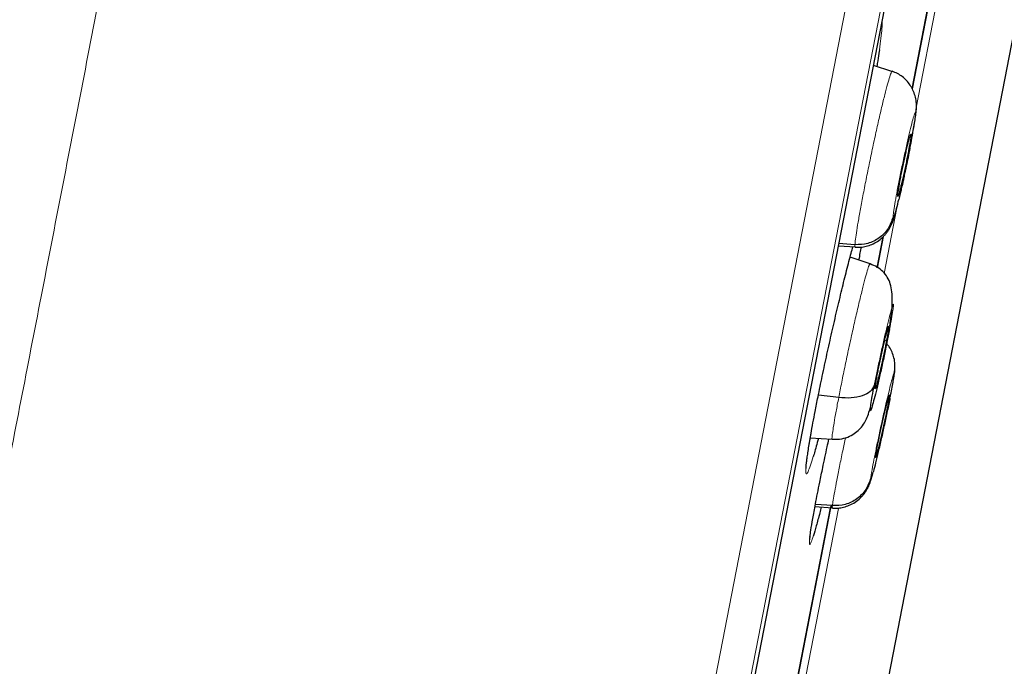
# Model space of a CAD drawing. Header units: millimetres. Extents: x 8 to 2427, y 12 to 2587.
# Tile 149 of 154: x 1715 to 1728, y 1821 to 1830. Entities that reach past the tile are written whole.
import ezdxf

# ---------------------------------------------------------------- set-up
doc = ezdxf.new("R2010")
doc.units = ezdxf.units.MM

msp = doc.modelspace()

# ---------------------------------------------------------------- linework, layer by layer
at = {"color": 252, "linetype": 'Continuous', "lineweight": 0}
for p, q in [((1719.82, 1797.336), (1737.752, 1889.59)), ((1738.144, 1889.041), (1720.389, 1797.698)), ((1720.582, 1798.415), (1738.055, 1888.303)), ((1727.232, 1828.902), (1727.591, 1830.748)), ((1726.781, 1826.581), (1726.961, 1827.511)), ((1725.508, 1820.032), (1726.133, 1823.25))]:
    msp.add_line(p, q, dxfattribs=at)
at = {"color": 7, "linetype": 'Continuous', "lineweight": 30}
for p, q in [((1720.59, 1798.45), (1738.049, 1888.268)), ((1726.665, 1819.911), (1735.749, 1866.641)), ((1727.178, 1829.198), (1727.481, 1830.754)), ((1727.481, 1830.752), (1727.179, 1829.199)), ((1726.892, 1829.444), (1726.631, 1829.529)), ((1726.891, 1829.438), (1726.896, 1829.444)), ((1727.231, 1828.85), (1727.24, 1828.934)), ((1727.164, 1828.56), (1727.165, 1828.548)), ((1726.771, 1827.103), (1726.686, 1826.662)), ((1726.686, 1826.662), (1726.771, 1827.101)), ((1726.135, 1826.973), (1726.376, 1826.956)), ((1726.369, 1826.988), (1726.141, 1827.005)), ((1726.378, 1826.962), (1726.373, 1826.956)), ((1726.584, 1826.719), (1726.3, 1826.811)), ((1726.815, 1825.623), (1726.79, 1825.629)), ((1726.925, 1825.149), (1726.931, 1825.201)), ((1726.138, 1824.822), (1725.851, 1824.858)), ((1726.857, 1824.859), (1726.857, 1824.848)), ((1725.735, 1824.252), (1726.047, 1824.23)), ((1725.406, 1820.081), (1726.023, 1823.254)), ((1726.024, 1823.257), (1725.407, 1820.085)), ((1725.802, 1823.276), (1726.051, 1823.259)), ((1726.05, 1823.29), (1725.808, 1823.307)), ((1726.024, 1823.261), (1726.029, 1823.285)), ((1726.03, 1823.288), (1726.025, 1823.264)), ((1726.055, 1823.265), (1726.051, 1823.259))]:
    msp.add_line(p, q, dxfattribs=at)
at = {"color": 252, "linetype": 'Continuous', "lineweight": 0}
for points, knots in [([(1727.561, 1891.756), (1727.557, 1891.734), (1727.548, 1891.689), (1727.478, 1891.328), (1727.366, 1890.754), (1727.209, 1889.948), (1727.01, 1888.92), (1726.767, 1887.674), (1726.484, 1886.217), (1726.161, 1884.555), (1725.8, 1882.698), (1725.403, 1880.653), (1724.971, 1878.432), (1724.507, 1876.046), (1724.013, 1873.506), (1723.493, 1870.826), (1722.947, 1868.019), (1722.379, 1865.098), (1721.792, 1862.079), (1721.189, 1858.977), (1720.573, 1855.807), (1719.947, 1852.585), (1719.314, 1849.327), (1718.676, 1846.05), (1718.039, 1842.77), (1717.404, 1839.503), (1716.775, 1836.266), (1716.154, 1833.075), (1715.546, 1829.946), (1714.953, 1826.895), (1714.378, 1823.937), (1713.824, 1821.087), (1713.294, 1818.358), (1712.79, 1815.766), (1712.315, 1813.322), (1711.871, 1811.04), (1711.461, 1808.929), (1711.086, 1807.002), (1710.749, 1805.267), (1710.452, 1803.738), (1710.192, 1802.401), (1710.054, 1801.694), (1709.986, 1801.34)], [0, 0, 0, 0, 0.025, 0.05, 0.075, 0.1, 0.125, 0.15, 0.175, 0.2, 0.225, 0.25, 0.275, 0.3, 0.325, 0.35, 0.375, 0.4, 0.425, 0.45, 0.475, 0.5, 0.525, 0.55, 0.575, 0.6, 0.625, 0.65, 0.675, 0.7, 0.725, 0.75, 0.775, 0.8, 0.825, 0.85, 0.875, 0.9, 0.925, 0.95, 0.975, 1, 1, 1, 1]), ([(1708.529, 1802.229), (1708.567, 1802.426), (1708.644, 1802.819), (1708.775, 1803.493), (1708.917, 1804.224), (1709.072, 1805.02), (1709.237, 1805.872), (1709.413, 1806.778), (1709.599, 1807.735), (1709.796, 1808.748), (1710.005, 1809.822), (1710.225, 1810.956), (1710.457, 1812.151), (1710.699, 1813.397), (1710.951, 1814.692), (1711.21, 1816.027), (1711.477, 1817.399), (1711.75, 1818.803), (1712.031, 1820.247), (1712.321, 1821.738), (1712.619, 1823.273), (1712.926, 1824.852), (1713.239, 1826.463), (1713.558, 1828.103), (1713.88, 1829.762), (1714.206, 1831.435), (1714.533, 1833.12), (1714.864, 1834.824), (1715.201, 1836.555), (1715.542, 1838.311), (1715.888, 1840.088), (1716.235, 1841.875), (1716.583, 1843.667), (1716.93, 1845.45), (1717.274, 1847.221), (1717.616, 1848.978), (1717.956, 1850.728), (1718.296, 1852.479), (1718.636, 1854.228), (1718.975, 1855.971), (1719.31, 1857.696), (1719.642, 1859.402), (1719.967, 1861.074), (1720.285, 1862.712), (1720.597, 1864.315), (1720.903, 1865.889), (1721.205, 1867.442), (1721.502, 1868.971), (1721.794, 1870.472), (1722.078, 1871.935), (1722.354, 1873.356), (1722.62, 1874.725), (1722.876, 1876.04), (1723.121, 1877.301), (1723.357, 1878.514), (1723.584, 1879.684), (1723.803, 1880.808), (1724.012, 1881.885), (1724.21, 1882.904), (1724.397, 1883.865), (1724.571, 1884.76), (1724.732, 1885.589), (1724.88, 1886.352), (1725.017, 1887.052), (1725.141, 1887.693), (1725.254, 1888.271), (1725.353, 1888.785), (1725.44, 1889.231), (1725.514, 1889.609), (1725.573, 1889.917), (1725.62, 1890.156), (1725.653, 1890.325), (1725.673, 1890.431), (1725.676, 1890.444), (1725.677, 1890.451)], [0, 0, 0, 0, 0.013945, 0.02789, 0.041835, 0.055781, 0.069728, 0.083426, 0.097126, 0.110826, 0.124528, 0.138481, 0.152437, 0.166395, 0.180356, 0.194319, 0.208035, 0.221754, 0.235476, 0.249202, 0.263181, 0.277165, 0.291153, 0.305146, 0.319147, 0.332905, 0.346672, 0.360448, 0.374234, 0.388281, 0.402337, 0.416398, 0.430461, 0.444524, 0.458331, 0.472132, 0.485923, 0.499702, 0.513718, 0.527724, 0.541722, 0.555714, 0.569704, 0.583443, 0.597184, 0.610928, 0.624677, 0.638684, 0.652696, 0.666713, 0.680732, 0.694752, 0.708523, 0.722296, 0.73607, 0.749845, 0.763872, 0.777899, 0.791927, 0.805955, 0.819984, 0.833763, 0.847543, 0.861323, 0.875104, 0.88909, 0.903078, 0.917066, 0.931055, 0.945045, 0.958784, 0.972523, 0.986262, 1, 1, 1, 1]), ([(1726.751, 1830.145), (1726.752, 1830.143), (1726.757, 1830.129), (1726.753, 1830.054), (1726.741, 1829.927), (1726.724, 1829.806), (1726.716, 1829.749)], [0, 0, 0, 0, 0.075041, 0.395153, 0.714858, 1, 1, 1, 1]), ([(1726.369, 1826.988), (1726.37, 1827.011), (1726.374, 1827.057), (1726.393, 1827.185), (1726.42, 1827.347), (1726.455, 1827.543), (1726.497, 1827.764), (1726.544, 1828.002), (1726.595, 1828.247), (1726.647, 1828.491), (1726.699, 1828.723), (1726.748, 1828.936), (1726.793, 1829.12), (1726.832, 1829.269), (1726.863, 1829.374), (1726.883, 1829.432), (1726.889, 1829.437), (1726.891, 1829.438)], [0, 0, 0, 0, 0.0691, 0.13811, 0.207148, 0.276161, 0.345165, 0.414109, 0.483016, 0.552015, 0.621017, 0.689928, 0.758875, 0.827879, 0.896892, 0.965929, 1, 1, 1, 1]), ([(1726.909, 1827.38), (1726.91, 1827.401), (1726.914, 1827.441), (1726.933, 1827.561), (1726.96, 1827.715), (1726.995, 1827.897), (1727.035, 1828.094), (1727.078, 1828.293), (1727.12, 1828.479), (1727.158, 1828.641), (1727.19, 1828.767), (1727.214, 1828.847), (1727.229, 1828.881), (1727.23, 1828.861), (1727.231, 1828.85)], [0, 0, 0, 0, 0.083337, 0.16667, 0.250005, 0.333339, 0.416673, 0.500005, 0.583339, 0.666674, 0.750004, 0.833336, 0.916667, 1, 1, 1, 1]), ([(1727.231, 1828.85), (1727.23, 1828.84), (1727.229, 1828.82), (1727.22, 1828.755), (1727.204, 1828.653), (1727.178, 1828.509), (1727.158, 1828.404), (1727.148, 1828.354)], [0, 0, 0, 0, 0.150199, 0.292867, 0.55658, 0.792359, 1, 1, 1, 1]), ([(1726.991, 1827.63), (1726.988, 1827.619), (1726.983, 1827.597), (1726.974, 1827.564), (1726.966, 1827.532), (1726.958, 1827.5), (1726.945, 1827.454), (1726.931, 1827.403), (1726.917, 1827.365), (1726.909, 1827.353), (1726.909, 1827.371), (1726.909, 1827.38)], [0, 0, 0, 0, 0.052173, 0.107323, 0.165452, 0.226579, 0.290739, 0.465689, 0.642175, 0.820092, 1, 1, 1, 1]), ([(1726.373, 1826.956), (1726.372, 1826.955), (1726.367, 1826.948), (1726.368, 1826.969), (1726.369, 1826.988)], [0, 0, 0, 0, 0.140279, 1, 1, 1, 1]), ([(1726.138, 1824.822), (1726.152, 1824.893), (1726.18, 1825.037), (1726.229, 1825.276), (1726.281, 1825.521), (1726.335, 1825.765), (1726.387, 1825.997), (1726.437, 1826.208), (1726.482, 1826.391), (1726.521, 1826.538), (1726.552, 1826.646), (1726.574, 1826.711), (1726.58, 1826.715), (1726.583, 1826.717)], [0, 0, 0, 0, 0.09206, 0.183994, 0.275968, 0.367909, 0.459839, 0.551691, 0.643494, 0.735418, 0.827342, 0.919146, 1, 1, 1, 1]), ([(1726.643, 1824.994), (1726.655, 1825.053), (1726.678, 1825.17), (1726.72, 1825.369), (1726.763, 1825.566), (1726.805, 1825.753), (1726.844, 1825.914), (1726.877, 1826.04), (1726.901, 1826.121), (1726.914, 1826.153), (1726.917, 1826.133), (1726.908, 1826.061), (1726.889, 1825.946), (1726.869, 1825.839), (1726.859, 1825.786)], [0, 0, 0, 0, 0.083333, 0.166663, 0.249997, 0.333332, 0.416664, 0.499997, 0.583327, 0.666661, 0.749995, 0.83333, 0.916664, 1, 1, 1, 1]), ([(1726.593, 1823.681), (1726.596, 1823.701), (1726.601, 1823.742), (1726.623, 1823.861), (1726.653, 1824.015), (1726.69, 1824.197), (1726.732, 1824.393), (1726.776, 1824.591), (1726.819, 1824.777), (1726.858, 1824.939), (1726.89, 1825.065), (1726.913, 1825.146), (1726.926, 1825.18), (1726.926, 1825.16), (1726.925, 1825.149)], [0, 0, 0, 0, 0.083336, 0.16667, 0.250004, 0.333338, 0.416671, 0.500002, 0.583331, 0.666666, 0.750001, 0.833337, 0.916667, 1, 1, 1, 1]), ([(1726.925, 1825.149), (1726.923, 1825.129), (1726.917, 1825.089), (1726.896, 1824.971), (1726.875, 1824.865), (1726.865, 1824.812)], [0, 0, 0, 0, 0.333648, 0.667286, 1, 1, 1, 1]), ([(1726.048, 1824.233), (1726.047, 1824.232), (1726.042, 1824.225), (1726.043, 1824.258), (1726.052, 1824.335), (1726.071, 1824.46), (1726.099, 1824.62), (1726.125, 1824.754), (1726.138, 1824.822)], [0, 0, 0, 0, 0.030424, 0.224259, 0.418118, 0.612046, 0.80589, 1, 1, 1, 1]), ([(1725.777, 1823.986), (1725.764, 1823.942), (1725.735, 1823.85), (1725.703, 1823.767), (1725.681, 1823.73), (1725.67, 1823.746), (1725.671, 1823.815), (1725.684, 1823.934), (1725.708, 1824.099), (1725.733, 1824.243), (1725.746, 1824.314)], [0, 0, 0, 0, 0.1127092, 0.2396321, 0.3665561, 0.4934794, 0.6202991, 0.7471181, 0.8737745, 1, 1, 1, 1]), ([(1726.05, 1823.29), (1726.053, 1823.312), (1726.058, 1823.358), (1726.08, 1823.486), (1726.11, 1823.647), (1726.149, 1823.843), (1726.191, 1824.048), (1726.221, 1824.192), (1726.235, 1824.256)], [0, 0, 0, 0, 0.172483, 0.344736, 0.517063, 0.689326, 0.861567, 1, 1, 1, 1]), ([(1726.63, 1823.774), (1726.622, 1823.744), (1726.605, 1823.683), (1726.592, 1823.651), (1726.593, 1823.671), (1726.593, 1823.681)], [0, 0, 0, 0, 0.333344, 0.666667, 1, 1, 1, 1]), ([(1726.051, 1823.259), (1726.051, 1823.258), (1726.046, 1823.25), (1726.048, 1823.271), (1726.05, 1823.29)], [0, 0, 0, 0, 0.135573, 1, 1, 1, 1]), ([(1725.777, 1822.859), (1725.767, 1822.829), (1725.746, 1822.766), (1725.728, 1822.733), (1725.721, 1822.75), (1725.722, 1822.792), (1725.729, 1822.843), (1725.731, 1822.853)], [0, 0, 0, 0, 0.217928, 0.459308, 0.700688, 0.941876, 1, 1, 1, 1])]:
    msp.add_open_spline(points, degree=3, knots=knots, dxfattribs=at)
at = {"color": 7, "linetype": 'Continuous', "lineweight": 30}
for points, knots in [([(1726.716, 1829.749), (1726.715, 1829.742), (1726.709, 1829.698), (1726.696, 1829.618), (1726.683, 1829.541), (1726.678, 1829.514)], [0, 0, 0, 0, 0.101085, 0.685046, 1, 1, 1, 1]), ([(1727.24, 1828.921), (1727.24, 1828.952), (1727.241, 1829.013), (1727.224, 1829.097), (1727.195, 1829.176), (1727.154, 1829.249), (1727.102, 1829.315), (1727.022, 1829.392), (1726.946, 1829.425), (1726.896, 1829.447)], [0, 0, 0, 0, 0.144862, 0.287325, 0.420147, 0.542382, 0.658366, 0.771985, 1, 1, 1, 1]), ([(1727.153, 1828.375), (1727.16, 1828.414), (1727.176, 1828.495), (1727.196, 1828.608), (1727.214, 1828.713), (1727.228, 1828.804), (1727.238, 1828.883), (1727.24, 1828.917), (1727.241, 1828.934)], [0, 0, 0, 0, 0.157073, 0.321, 0.486899, 0.655115, 0.825935, 1, 1, 1, 1]), ([(1726.975, 1827.683), (1726.976, 1827.691), (1726.977, 1827.708), (1726.986, 1827.769), (1727.001, 1827.857), (1727.021, 1827.961), (1727.038, 1828.045), (1727.056, 1828.133), (1727.075, 1828.219), (1727.093, 1828.302), (1727.11, 1828.377), (1727.126, 1828.442), (1727.144, 1828.51), (1727.157, 1828.552), (1727.161, 1828.556), (1727.161, 1828.556)], [0, 0, 0, 0, 0.069111, 0.138076, 0.275882, 0.344934, 0.413677, 0.482386, 0.551248, 0.620116, 0.688837, 0.75759, 0.826645, 0.964451, 1, 1, 1, 1]), ([(1727.165, 1828.548), (1727.164, 1828.54), (1727.163, 1828.523), (1727.154, 1828.461), (1727.138, 1828.373), (1727.119, 1828.269), (1727.102, 1828.185), (1727.084, 1828.098), (1727.065, 1828.011), (1727.047, 1827.929), (1727.029, 1827.854), (1727.013, 1827.789), (1726.995, 1827.718), (1726.986, 1827.694), (1726.981, 1827.677)], [0, 0, 0, 0, 0.071658, 0.143165, 0.286051, 0.357648, 0.428925, 0.500165, 0.571566, 0.642972, 0.714226, 0.785514, 0.857115, 1, 1, 1, 1]), ([(1727.148, 1828.354), (1727.139, 1828.31), (1727.123, 1828.229), (1727.102, 1828.127), (1727.087, 1828.057), (1727.078, 1828.013), (1727.069, 1827.974), (1727.063, 1827.945), (1727.055, 1827.909), (1727.043, 1827.855), (1727.027, 1827.784), (1727.008, 1827.704), (1726.997, 1827.656), (1726.991, 1827.63)], [0, 0, 0, 0, 0.1785403, 0.3289288, 0.3936364, 0.4513671, 0.5021298, 0.5459146, 0.5698092, 0.6445237, 0.7658997, 0.8727046, 1, 1, 1, 1]), ([(1726.372, 1826.953), (1726.398, 1826.952), (1726.45, 1826.951), (1726.53, 1826.964), (1726.612, 1826.991), (1726.691, 1827.034), (1726.752, 1827.083), (1726.796, 1827.13), (1726.826, 1827.166), (1726.851, 1827.203), (1726.872, 1827.24), (1726.89, 1827.277), (1726.908, 1827.323), (1726.927, 1827.383), (1726.952, 1827.472), (1726.974, 1827.558), (1726.988, 1827.619), (1726.991, 1827.628)], [0, 0, 0, 0, 0.060687, 0.12238, 0.186967, 0.257489, 0.330884, 0.366937, 0.403075, 0.441205, 0.484144, 0.53495, 0.596486, 0.699737, 0.827778, 0.971864, 1, 1, 1, 1]), ([(1726.978, 1827.674), (1726.977, 1827.673), (1726.975, 1827.668), (1726.975, 1827.677), (1726.975, 1827.683)], [0, 0, 0, 0, 0.334036, 1, 1, 1, 1]), ([(1726.909, 1827.38), (1726.889, 1827.324), (1726.85, 1827.21), (1726.72, 1827.079), (1726.554, 1826.993), (1726.43, 1826.99), (1726.369, 1826.988)], [0, 0, 0, 0, 0.2483319, 0.4994027, 0.7504758, 1, 1, 1, 1]), ([(1725.804, 1824.623), (1725.817, 1824.692), (1725.849, 1824.851), (1725.905, 1825.125), (1725.971, 1825.434), (1726.041, 1825.747), (1726.113, 1826.057), (1726.183, 1826.353), (1726.251, 1826.627), (1726.304, 1826.831), (1726.331, 1826.929), (1726.339, 1826.959)], [0, 0, 0, 0, 0.092235, 0.214159, 0.3360834, 0.4580441, 0.5800055, 0.7020927, 0.8241806, 0.946429, 1, 1, 1, 1]), ([(1726.454, 1826.954), (1726.449, 1826.927), (1726.44, 1826.871), (1726.428, 1826.806), (1726.421, 1826.772)], [0, 0, 0, 0, 0.480225, 1, 1, 1, 1]), ([(1726.863, 1825.838), (1726.872, 1825.901), (1726.89, 1826.023), (1726.9, 1826.181), (1726.896, 1826.316), (1726.874, 1826.43), (1726.834, 1826.525), (1726.772, 1826.605), (1726.69, 1826.672), (1726.618, 1826.701), (1726.583, 1826.715)], [0, 0, 0, 0, 0.163742, 0.316641, 0.458861, 0.589532, 0.707786, 0.813711, 0.909405, 1, 1, 1, 1]), ([(1726.859, 1825.786), (1726.847, 1825.727), (1726.824, 1825.609), (1726.782, 1825.411), (1726.739, 1825.213), (1726.696, 1825.027), (1726.657, 1824.865), (1726.625, 1824.74), (1726.601, 1824.658), (1726.587, 1824.627), (1726.585, 1824.647), (1726.594, 1824.718), (1726.613, 1824.834), (1726.633, 1824.941), (1726.643, 1824.994)], [0, 0, 0, 0, 0.083336, 0.16667, 0.250005, 0.333339, 0.416673, 0.500003, 0.583336, 0.666668, 0.750003, 0.833337, 0.916667, 1, 1, 1, 1]), ([(1726.688, 1825.157), (1726.693, 1825.182), (1726.703, 1825.234), (1726.726, 1825.347), (1726.752, 1825.466), (1726.777, 1825.576), (1726.795, 1825.652), (1726.811, 1825.717), (1726.825, 1825.769), (1726.836, 1825.808), (1726.843, 1825.83), (1726.847, 1825.834), (1726.848, 1825.818), (1726.841, 1825.769), (1726.828, 1825.694), (1726.819, 1825.647), (1726.815, 1825.623)], [0, 0, 0, 0, 0.062684, 0.125227, 0.250207, 0.312844, 0.375207, 0.437537, 0.5, 0.562463, 0.624794, 0.687157, 0.749794, 0.874773, 0.937316, 1, 1, 1, 1]), ([(1726.815, 1825.623), (1726.81, 1825.597), (1726.8, 1825.546), (1726.776, 1825.432), (1726.75, 1825.314), (1726.725, 1825.204), (1726.707, 1825.128), (1726.691, 1825.063), (1726.678, 1825.01), (1726.667, 1824.972), (1726.659, 1824.949), (1726.655, 1824.945), (1726.654, 1824.962), (1726.661, 1825.01), (1726.674, 1825.085), (1726.683, 1825.133), (1726.688, 1825.157)], [0, 0, 0, 0, 0.062684, 0.125227, 0.250206, 0.312843, 0.375206, 0.437536, 0.499999, 0.562462, 0.624792, 0.687156, 0.749793, 0.874773, 0.937316, 1, 1, 1, 1]), ([(1726.934, 1825.2), (1726.935, 1825.232), (1726.939, 1825.295), (1726.925, 1825.382), (1726.898, 1825.463), (1726.864, 1825.53), (1726.835, 1825.567), (1726.824, 1825.581)], [0, 0, 0, 0, 0.235733, 0.467963, 0.685049, 0.883979, 1, 1, 1, 1]), ([(1726.869, 1824.833), (1726.873, 1824.852), (1726.885, 1824.909), (1726.901, 1824.995), (1726.917, 1825.086), (1726.929, 1825.162), (1726.933, 1825.194), (1726.935, 1825.21)], [0, 0, 0, 0, 0.103707, 0.323192, 0.54556, 0.770935, 1, 1, 1, 1]), ([(1726.643, 1824.994), (1726.628, 1824.964), (1726.597, 1824.904), (1726.478, 1824.842), (1726.32, 1824.809), (1726.198, 1824.817), (1726.138, 1824.822)], [0, 0, 0, 0, 0.248372, 0.499434, 0.750538, 1, 1, 1, 1]), ([(1726.865, 1824.812), (1726.865, 1824.812), (1726.855, 1824.761), (1726.828, 1824.632), (1726.786, 1824.438), (1726.742, 1824.239), (1726.699, 1824.054), (1726.66, 1823.89), (1726.64, 1823.812), (1726.63, 1823.774)], [0, 0, 0, 0, 0.000461, 0.167053, 0.333642, 0.500229, 0.666813, 0.833405, 1, 1, 1, 1]), ([(1726.662, 1823.983), (1726.663, 1823.992), (1726.665, 1824.008), (1726.675, 1824.07), (1726.692, 1824.157), (1726.714, 1824.261), (1726.731, 1824.345), (1726.75, 1824.432), (1726.769, 1824.518), (1726.788, 1824.601), (1726.806, 1824.676), (1726.822, 1824.741), (1726.84, 1824.809), (1726.852, 1824.851), (1726.855, 1824.855), (1726.855, 1824.856)], [0, 0, 0, 0, 0.069121, 0.138092, 0.275914, 0.34498, 0.413739, 0.482462, 0.551337, 0.620216, 0.688949, 0.757716, 0.826785, 0.964606, 1, 1, 1, 1]), ([(1726.857, 1824.848), (1726.856, 1824.839), (1726.854, 1824.823), (1726.844, 1824.761), (1726.827, 1824.674), (1726.805, 1824.57), (1726.788, 1824.486), (1726.769, 1824.399), (1726.75, 1824.313), (1726.731, 1824.23), (1726.713, 1824.155), (1726.697, 1824.091), (1726.679, 1824.019), (1726.671, 1823.995), (1726.666, 1823.979)], [0, 0, 0, 0, 0.071657, 0.143159, 0.286038, 0.357638, 0.428919, 0.500164, 0.571566, 0.642972, 0.714227, 0.785518, 0.857121, 1, 1, 1, 1]), ([(1726.047, 1824.23), (1726.092, 1824.23), (1726.179, 1824.231), (1726.292, 1824.27), (1726.38, 1824.323), (1726.453, 1824.389), (1726.508, 1824.465), (1726.543, 1824.544), (1726.569, 1824.615), (1726.585, 1824.668), (1726.59, 1824.683)], [0, 0, 0, 0, 0.137481, 0.262793, 0.378382, 0.487252, 0.627999, 0.77354, 0.935369, 1, 1, 1, 1]), ([(1725.746, 1824.314), (1725.746, 1824.315), (1725.753, 1824.358), (1725.773, 1824.462), (1725.793, 1824.57), (1725.804, 1824.623)], [0, 0, 0, 0, 0.002725, 0.501362, 1, 1, 1, 1]), ([(1725.676, 1823.818), (1725.676, 1823.818), (1725.676, 1823.817), (1725.676, 1823.828), (1725.677, 1823.851), (1725.681, 1823.891), (1725.688, 1823.947), (1725.698, 1824.02), (1725.711, 1824.108), (1725.728, 1824.209), (1725.741, 1824.286), (1725.748, 1824.324)], [0, 0, 0, 0, 0.0297734, 0.1087148, 0.206581, 0.3214976, 0.4487328, 0.5833837, 0.7219092, 0.8621226, 1, 1, 1, 1]), ([(1725.851, 1824.244), (1725.845, 1824.224), (1725.82, 1824.128), (1725.795, 1824.041), (1725.779, 1823.991), (1725.777, 1823.986)], [0, 0, 0, 0, 0.1938673, 0.9187537, 1, 1, 1, 1]), ([(1725.87, 1823.623), (1725.884, 1823.691), (1725.917, 1823.85), (1725.96, 1824.057), (1725.991, 1824.197), (1725.999, 1824.233)], [0, 0, 0, 0, 0.35585, 0.831167, 1, 1, 1, 1]), ([(1726.664, 1823.975), (1726.663, 1823.974), (1726.661, 1823.969), (1726.661, 1823.977), (1726.662, 1823.983)], [0, 0, 0, 0, 0.332867, 1, 1, 1, 1]), ([(1726.05, 1823.255), (1726.076, 1823.254), (1726.128, 1823.253), (1726.209, 1823.267), (1726.293, 1823.294), (1726.373, 1823.338), (1726.435, 1823.388), (1726.48, 1823.435), (1726.51, 1823.473), (1726.535, 1823.511), (1726.565, 1823.565), (1726.586, 1823.619), (1726.606, 1823.684), (1726.62, 1823.736), (1726.628, 1823.765)], [0, 0, 0, 0, 0.073743, 0.14915, 0.22896, 0.317143, 0.409106, 0.454014, 0.498542, 0.54477, 0.595982, 0.727797, 0.848652, 1, 1, 1, 1]), ([(1726.593, 1823.681), (1726.574, 1823.625), (1726.534, 1823.511), (1726.402, 1823.38), (1726.235, 1823.295), (1726.112, 1823.291), (1726.05, 1823.29)], [0, 0, 0, 0, 0.248326, 0.49941, 0.750514, 1, 1, 1, 1]), ([(1725.731, 1822.853), (1725.734, 1822.88), (1725.743, 1822.944), (1725.769, 1823.101), (1725.803, 1823.282), (1725.837, 1823.46), (1725.859, 1823.569), (1725.87, 1823.623)], [0, 0, 0, 0, 0.189379, 0.438651, 0.687923, 0.843961, 1, 1, 1, 1]), ([(1725.891, 1823.27), (1725.884, 1823.242), (1725.858, 1823.139), (1725.82, 1823.003), (1725.789, 1822.894), (1725.778, 1822.862), (1725.777, 1822.859)], [0, 0, 0, 0, 0.147471, 0.553864, 0.960395, 1, 1, 1, 1]), ([(1725.727, 1822.807), (1725.727, 1822.807), (1725.727, 1822.805), (1725.728, 1822.814), (1725.729, 1822.833), (1725.732, 1822.856), (1725.733, 1822.869)], [0, 0, 0, 0, 0.062614, 0.318447, 0.643719, 1, 1, 1, 1])]:
    msp.add_open_spline(points, degree=3, knots=knots, dxfattribs=at)

doc.saveas('drawing.dxf')
